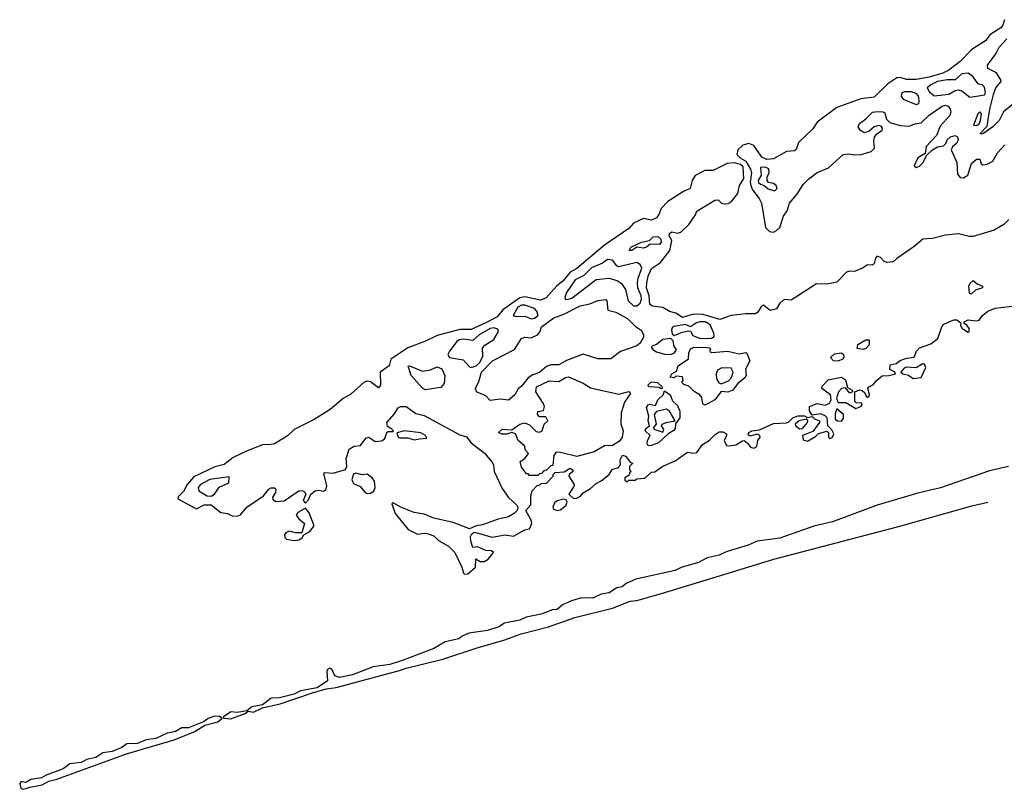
# Model space of a CAD drawing. Extents: x 2923744 to 3052146, y 543855 to 918667.
# Tile 2 of 50: x 3005496 to 3011557, y 554568 to 559305. Entities that reach past the tile are written whole.
import ezdxf

# ---------------------------------------------------------------- set-up
doc = ezdxf.new("R2010")
doc.units = 0

msp = doc.modelspace()

# ---------------------------------------------------------------- linework, layer by layer
at = {"layer": '0CON10XD'}
for points in [[(3011558.1, 559305), (3011548, 559272), (3011535.8, 559255), (3011468, 559212), (3011440.3, 559175), (3011368.8, 559128.8), (3011351.8, 559118.2), (3011285, 559047.7), (3011215.1, 558994.8), (3011177.9, 558975), (3011095, 558951.4), (3011015, 558936.9), (3010955, 558937.6), (3010915, 558950), (3010895, 558947.6), (3010839.1, 558910.9), (3010755, 558828.1), (3010672.5, 558817.5), (3010525, 558764.7), (3010404.7, 558675), (3010377.1, 558632.9), (3010290.3, 558549.7), (3010275, 558506.7), (3010265, 558497.7), (3010215, 558492.7), (3010135, 558448.6), (3010095, 558443.8), (3010065, 558458.4), (3010015, 558530.3), (3009985, 558542.5), (3009947.9, 558532.1), (3009915.9, 558505), (3009909.6, 558475), (3009932.1, 558452.1), (3009965.6, 558435), (3009993.6, 558385), (3009999.7, 558365), (3009992.4, 558305), (3009995.7, 558285), (3010006.9, 558256.9), (3010047.2, 558205), (3010062.6, 558175), (3010086.7, 558026.7), (3010112.2, 558002.3), (3010135, 557998), (3010155, 558007.5), (3010175, 558026.9), (3010197.5, 558095), (3010220.8, 558129.2), (3010235.2, 558175), (3010280, 558230), (3010318.7, 558291.3), (3010353.8, 558325), (3010405, 558363.8), (3010475, 558393.5), (3010564.2, 558475.8), (3010595, 558479.6), (3010635, 558472.7), (3010674.8, 558475.2), (3010736.7, 558493.3), (3010758.3, 558515), (3010753.8, 558555), (3010758.1, 558582), (3010769.6, 558600.4), (3010805.3, 558624.7), (3010806.8, 558636.8), (3010799.5, 558649.5), (3010785, 558653.3), (3010755, 558645.5), (3010723.7, 558616.3), (3010695, 558607.8), (3010669.4, 558625), (3010658.1, 558645), (3010665, 558665.5), (3010705.3, 558694.7), (3010744.4, 558735), (3010775, 558740.9), (3010808.2, 558738.2), (3010820.9, 558730.9), (3010832.3, 558692.3), (3010852.8, 558672.7), (3010915, 558654.2), (3010971.2, 558648.8), (3011005, 558663.3), (3011045, 558670.5), (3011095, 558716.9), (3011175, 558772.9), (3011195, 558778), (3011211.8, 558771.8), (3011223.8, 558755), (3011226.5, 558735), (3011220.3, 558715), (3011160.8, 558649.2), (3011138.3, 558591.7), (3011074.8, 558525.2), (3011068.5, 558481.5), (3011023.8, 558455), (3011000.8, 558405), (3011015, 558395.7), (3011035, 558402.9), (3011056.1, 558423.9), (3011079.7, 558470.4), (3011115.6, 558505), (3011145, 558522.1), (3011182.2, 558527.8), (3011196.3, 558543.7)], [(3011615, 558789.8), (3011551.2, 558738.8), (3011525.5, 558684.5), (3011485, 558644.7), (3011429.5, 558605), (3011415, 558600.9), (3011407.8, 558605), (3011450.9, 558649.1), (3011466.7, 558755), (3011489.9, 558845), (3011505.1, 558884.9), (3011536.8, 558925), (3011535.6, 558935.5), (3011507.5, 558977.5), (3011454.7, 559005), (3011453.8, 559025), (3011505.2, 559094.8), (3011524.7, 559135), (3011572.3, 559187.7)], [(3011345, 558828.7), (3011385, 558833.7), (3011435, 558841.5), (3011440.5, 558855), (3011435, 558890), (3011422.4, 558902.4), (3011395, 558909.5), (3011363.6, 558955), (3011335, 558976.1), (3011295, 558972.6), (3011254.9, 558935.1), (3011205, 558934.3), (3011145, 558923.9), (3011103.8, 558905), (3011082.7, 558885), (3011094, 558864), (3011125, 558836.7), (3011215, 558846.4), (3011255, 558868.6), (3011275, 558872.4), (3011295, 558866.1), (3011345, 558828.7)], [(3011015, 558784), (3011030.7, 558789.3), (3011032.9, 558797.1), (3011030.7, 558830.7), (3011017.6, 558847.7), (3010985, 558861.8), (3010945, 558861.1), (3010926.1, 558853.9), (3010921.9, 558835), (3010935, 558815.8), (3011015, 558784)], [(3011385, 558653.8), (3011402.7, 558665), (3011410.9, 558685), (3011415.7, 558725.7), (3011405, 558737.5), (3011393, 558725), (3011366.2, 558655), (3011385, 558653.8)], [(3011196.3, 558543.7), (3011205.5, 558565), (3011225, 558584.5), (3011255, 558592.5), (3011267.9, 558585), (3011272.9, 558565), (3011265, 558545.8), (3011236.7, 558523.3), (3011230, 558505), (3011263.6, 558425), (3011268.8, 558355), (3011285, 558334.6), (3011305, 558331.5), (3011332.4, 558347.6), (3011355, 558419.2), (3011385, 558447.1), (3011405, 558446.2), (3011415, 558419.2), (3011425, 558412.5), (3011450.8, 558415), (3011485.5, 558435), (3011515, 558484.5), (3011560.4, 558535)], [(3011584.7, 558075), (3011553.7, 558045), (3011495, 558009.3), (3011365, 557971), (3011340.8, 557970.7), (3011275, 557987), (3011195, 557979), (3011115, 557958.8), (3011055.1, 557954.9), (3011001.5, 557908.5), (3010894.7, 557835), (3010872.5, 557815), (3010835, 557810.2), (3010816.5, 557816.5), (3010795, 557841.4), (3010775, 557850), (3010763.2, 557836.8), (3010756, 557805), (3010745, 557794.6), (3010714.2, 557795.8), (3010683.3, 557775), (3010635, 557754.2), (3010605, 557756.8), (3010585, 557750.7), (3010525, 557690), (3010465, 557677.5), (3010401.2, 557678.8), (3010245, 557579.6), (3010205, 557582.3), (3010192.6, 557577.4), (3010175, 557560.6), (3010154.7, 557525), (3010115, 557514.9), (3010075, 557547.1), (3010060.5, 557539.5), (3010038.8, 557505), (3010025, 557493.8), (3009965, 557494.6), (3009875, 557483.5), (3009805, 557460.6), (3009695, 557492.7), (3009635, 557489.8), (3009575, 557471.6), (3009535, 557497.9), (3009495, 557509.8), (3009453.9, 557533.9), (3009391.3, 557541.3), (3009375, 557552.5), (3009369.8, 557605), (3009355.2, 557655), (3009356.1, 557685), (3009365, 557726.5), (3009385, 557773.2), (3009440.3, 557809.7), (3009498.2, 557885), (3009511.2, 557945), (3009494.2, 557974.2), (3009495, 557988), (3009511.1, 557998.9), (3009545, 557990.5), (3009565, 557996.9), (3009615.5, 558045), (3009655, 558103.3), (3009663.7, 558126.3), (3009775, 558194.6), (3009795, 558195.5), (3009815, 558176.2), (3009831.7, 558171.8), (3009856.4, 558173.6), (3009875, 558183.8), (3009916.9, 558235), (3009926.6, 558285), (3009953, 558327), (3009949, 558399.1), (3009933, 558413), (3009894, 558424), (3009850.9, 558419.1), (3009765, 558377.4), (3009713.8, 558376.2), (3009653.3, 558346.7), (3009634.4, 558315.7), (3009624.1, 558265.9), (3009582.6, 558247.3), (3009486.5, 558185), (3009445, 558143.8), (3009429.8, 558105), (3009415, 558084.8), (3009385, 558072), (3009335, 558080.5), (3009275, 558052), (3009245, 558020.8), (3009095, 557918.2), (3008925.6, 557774.3), (3008885, 557750.6), (3008839.2, 557695), (3008803.1, 557667), (3008736.2, 557593.8), (3008701.3, 557578.7), (3008605, 557598.2), (3008575, 557592.2), (3008470.4, 557519.6), (3008435, 557476.5), (3008365, 557439.6), (3008275, 557398.9), (3008205, 557398.2), (3008065, 557360.6), (3007995, 557325.6), (3007884.5, 557285.5), (3007781.1, 557215), (3007770, 557175), (3007714.6, 557135.4), (3007716.2, 557055), (3007705, 557038.8), (3007655.2, 557075.2), (3007635, 557079.5), (3007616.1, 557073.9), (3007535, 556999.4), (3007486.5, 556973.6), (3007406.8, 556905), (3007309.5, 556845), (3007185, 556782.5), (3007145, 556743.8), (3007065, 556693.4), (3007041.3, 556691.3), (3006991.4, 556688.6), (3006891.5, 556648.5), (3006810.1, 556609.9), (3006755, 556567.2), (3006697.5, 556552.5), (3006567.8, 556492.2), (3006526.6, 556443.4), (3006505, 556401.8), (3006471.5, 556368.5), (3006470, 556355), (3006585, 556293.5), (3006632, 556318), (3006675, 556318.9), (3006735, 556272.2), (3006775, 556265.4), (3006805, 556250.4), (3006835, 556249.1), (3006855, 556257.7), (3006895.3, 556305), (3006996.3, 556373.8), (3007030, 556415), (3007045, 556423.8), (3007064.5, 556424.5), (3007072.2, 556415), (3007070, 556395), (3007051.4, 556365), (3007055, 556352), (3007075, 556340), (3007125, 556342.7), (3007215, 556404.1), (3007235, 556407.2), (3007249.5, 556399.5), (3007256.9, 556385), (3007241.4, 556345), (3007255, 556328.8), (3007275, 556350), (3007289.2, 556385), (3007315, 556404.2), (3007335, 556410), (3007365, 556402.7), (3007380.8, 556409.2), (3007387.1, 556435), (3007367.5, 556512.5), (3007375, 556517.1), (3007425, 556514.2), (3007502.7, 556537.3), (3007509.6, 556555), (3007504.8, 556605), (3007525, 556662.2), (3007555, 556680.6), (3007595, 556684), (3007628.2, 556731.8), (3007645, 556735.5), (3007685, 556707.8), (3007725, 556712.9), (3007743.2, 556726.8), (3007756.1, 556763.9), (3007765, 556770), (3007795, 556770), (3007797.5, 556775), (3007786.7, 556785), (3007760.6, 556800.6), (3007755.5, 556825), (3007802.1, 556877.9), (3007825, 556915.4), (3007840, 556925), (3007875, 556923.3), (3007935, 556880.4), (3007985, 556869.6), (3008205, 556750.3), (3008247.2, 556737.3), (3008260.8, 556719.2), (3008275, 556701.2), (3008357.5, 556637.5), (3008403.1, 556583.2), (3008411.9, 556565), (3008415.8, 556525), (3008465, 556420), (3008505, 556363.8), (3008557.5, 556315), (3008562.5, 556305), (3008557.5, 556285), (3008540.4, 556265), (3008505, 556244.8), (3008435, 556228.7), (3008345, 556196.4), (3008305, 556190), (3008265, 556172.2), (3008165, 556210.9), (3008045, 556237.1), (3007985, 556260.7), (3007925, 556272), (3007842.5, 556305), (3007795, 556331.4), (3007787.5, 556325), (3007807.6, 556265), (3007887.7, 556167.7), (3007945, 556138), (3007986.3, 556143.7), (3008005, 556142.9), (3008045, 556127.7), (3008075, 556100.4), (3008135, 556065.5), (3008175.6, 556025), (3008218.2, 555935), (3008227.4, 555897.4), (3008235, 555891.5), (3008255, 555894)], [(3010145, 558252.5), (3010158.1, 558265), (3010151.6, 558285), (3010135, 558296.2), (3010105, 558303.2), (3010097.3, 558315), (3010096.7, 558335), (3010109.1, 558365), (3010107.2, 558387.2), (3010085, 558397.8), (3010056.7, 558395), (3010060.3, 558345), (3010042.5, 558317.5), (3010043.2, 558303.2), (3010055, 558292), (3010079.5, 558285), (3010103, 558263), (3010145, 558252.5)], [(3009265, 557884), (3009248, 557885), (3009257.5, 557905), (3009324.2, 557935), (3009373.7, 557946.3), (3009395, 557967.9), (3009425, 557970), (3009442.9, 557955), (3009444.3, 557935), (3009435, 557921.9), (3009376.7, 557923.3), (3009354.5, 557905.5), (3009335, 557899.4), (3009294.1, 557905.9), (3009265, 557884)], [(3009275, 557542.9), (3009295, 557543.4), (3009315, 557559.4), (3009323.7, 557585), (3009322.2, 557605), (3009302, 557655), (3009299.4, 557685), (3009302.9, 557715), (3009324.7, 557775), (3009315, 557798.2), (3009295, 557811.1), (3009185, 557784.1), (3009170.9, 557790.9), (3009145, 557824.7), (3009115, 557828.9), (3009083.1, 557806.9), (3009015, 557776.7), (3008969.4, 557730.7), (3008915, 557704), (3008862.8, 557625), (3008851.1, 557595), (3008854.2, 557585), (3008863.3, 557583.2), (3008895, 557591.8), (3009044.4, 557705), (3009125, 557714.2), (3009178, 557698), (3009201.3, 557681.3), (3009224.1, 557644.1), (3009241.1, 557575), (3009275, 557542.9)], [(3011355, 557616.7), (3011345, 557617.5), (3011342, 557625), (3011339.2, 557665), (3011345.7, 557684.3), (3011365, 557700), (3011388.9, 557678.9), (3011423.3, 557665), (3011423.3, 557655), (3011379.5, 557640.5), (3011355, 557616.7)], [(3008255, 555894), (3008301.8, 555935), (3008303.9, 555986.1), (3008330, 555970), (3008355, 555970.4), (3008378.9, 555985), (3008412.5, 556025), (3008400, 556035), (3008365, 556036.9), (3008315, 556060), (3008285, 556056.7), (3008272.2, 556095), (3008271.5, 556125), (3008278.9, 556141.1), (3008295, 556150.5), (3008405, 556119.4), (3008485, 556133.4), (3008535, 556125.6), (3008605, 556164.3), (3008635, 556171.2), (3008648, 556205), (3008644.3, 556224.3), (3008612.5, 556285), (3008641.7, 556318.3), (3008642.5, 556375), (3008650, 556405), (3008681.7, 556438.3), (3008695, 556440), (3008705, 556450), (3008738.3, 556451.7), (3008780, 556495), (3008780, 556505), (3008791.7, 556518.3), (3008847, 556523), (3008885, 556545.5), (3008901.4, 556535), (3008900.8, 556525), (3008878.8, 556505), (3008876, 556495), (3008909.2, 556445), (3008910, 556435), (3008876.7, 556385), (3008905, 556358.8), (3008925, 556360), (3008947.3, 556372.7), (3008965, 556393.3), (3009010.6, 556419.4), (3009045, 556451.2), (3009075, 556466.2), (3009124, 556506), (3009143.8, 556536.2), (3009182, 556548), (3009193.8, 556565), (3009191.4, 556595), (3009205.9, 556624.1), (3009225, 556619.2), (3009255, 556580), (3009270, 556575), (3009250, 556555), (3009250, 556535), (3009260, 556525), (3009250, 556515), (3009248.3, 556501.7), (3009220, 556485), (3009221.7, 556471.7), (3009235, 556460), (3009245, 556470), (3009285, 556470), (3009295, 556480), (3009345, 556482.5), (3009385, 556520), (3009405, 556522.5), (3009455, 556557.5), (3009530.7, 556589.3), (3009606.7, 556643.3), (3009645, 556636.2), (3009665, 556641.2), (3009698.8, 556691.2), (3009742.3, 556717.7), (3009777.6, 556752.4), (3009802.6, 556767.4), (3009825, 556768.1), (3009845.8, 556755), (3009847.1, 556745), (3009832.5, 556715), (3009847.5, 556685), (3009865, 556681.4), (3009905, 556687.8), (3009945, 556713.8), (3009955, 556714), (3009975, 556699.2), (3009993.7, 556673.6), (3010015, 556667.1), (3010032.8, 556677.2), (3010039.2, 556715), (3010053.3, 556735), (3010052.5, 556745), (3010035, 556753.3), (3009990.7, 556740.7), (3009980, 556755), (3009983.3, 556765), (3010002.5, 556775), (3010049.6, 556780.4), (3010135, 556820), (3010215, 556824.5), (3010230.5, 556829.5), (3010254.3, 556855), (3010285, 556867.3), (3010327.2, 556867.2), (3010345, 556856.7), (3010375, 556862.5), (3010387.7, 556847.7), (3010420, 556835), (3010418.8, 556825), (3010378.7, 556771.3), (3010313.8, 556746.2), (3010319.5, 556719.5), (3010345, 556711.4), (3010395, 556740), (3010413, 556757), (3010465, 556773.3), (3010473.8, 556763.8), (3010474, 556735), (3010485, 556727.5), (3010499.4, 556735), (3010506.5, 556756.5), (3010495, 556780), (3010470, 556805), (3010465.7, 556855), (3010455, 556866.9), (3010425, 556878.9), (3010375, 556870), (3010356.7, 556896.7), (3010357.1, 556925), (3010405, 556942.5), (3010455, 556932.7), (3010480, 556945), (3010490.8, 556965), (3010487.1, 556995), (3010434.3, 557035), (3010435, 557050), (3010472.5, 557087.5), (3010555, 557105.3), (3010578.5, 557088.6), (3010591.7, 557041.7), (3010620, 557025), (3010622.5, 557015), (3010605, 557006.7), (3010578.3, 557038.3), (3010555, 557035.5), (3010536.4, 557015), (3010522.9, 556972.9), (3010535, 556948.8), (3010580.7, 556949.3), (3010642.3, 556912.3), (3010673.3, 556925), (3010682.5, 556935), (3010680, 556945), (3010645.8, 556945.8), (3010636, 556955), (3010637.5, 557015), (3010665, 557026.2), (3010682, 557022), (3010697.5, 557007.5), (3010707, 556987), (3010715, 556982.5), (3010725, 556987.5), (3010727.7, 556997.7), (3010716, 557035), (3010722, 557045), (3010750.9, 557059.1), (3010767.8, 557082.2), (3010805, 557112.5), (3010845, 557114.2), (3010887.5, 557125), (3010882.5, 557135), (3010851.4, 557151.4), (3010855, 557180), (3010890.2, 557189.8), (3010915, 557207.5), (3010955, 557221.9), (3011002.5, 557227.5), (3011016.1, 557263.9), (3011035, 557285.8), (3011105, 557310.8), (3011147.1, 557342.9), (3011171.3, 557415), (3011185, 557430), (3011245, 557457.5), (3011265, 557458.1), (3011288.3, 557438.3), (3011286.7, 557423.3), (3011297.5, 557405), (3011335, 557380.8), (3011341.2, 557385), (3011339.4, 557405), (3011325.6, 557425.6), (3011310, 557435), (3011308.8, 557445), (3011335, 557457.1), (3011385, 557450.9), (3011402, 557455), (3011422.9, 557485), (3011455, 557510.9), (3011500.2, 557530.2), (3011637.5, 557545)], [(3008391.9, 556961.9), (3008365, 556990), (3008308.5, 557015), (3008302.5, 557035), (3008322.2, 557077.7), (3008338.8, 557135), (3008406.2, 557205), (3008542.7, 557275), (3008585, 557342.9), (3008605, 557350), (3008645, 557347.3), (3008684.2, 557365.8), (3008697.5, 557382.5), (3008708.4, 557415), (3008785, 557470.2), (3008845, 557492.1), (3008946.1, 557543.9), (3009005, 557556.8), (3009055, 557576.4), (3009105, 557583.8), (3009110.8, 557575), (3009116.9, 557516.9), (3009165, 557505.4), (3009236.6, 557465), (3009285, 557418.8), (3009321.5, 557395), (3009336.7, 557366.7), (3009335, 557350.8), (3009315, 557314.6), (3009295, 557296.7), (3009195, 557263.2), (3009135, 557218.4), (3009055, 557217.7), (3008965, 557247.1), (3008862.6, 557207.4), (3008815, 557180.7), (3008765, 557180.9), (3008738.9, 557171.1), (3008695, 557132.7), (3008655, 557119.6), (3008625, 557099.7), (3008588, 557052), (3008565, 557033.1), (3008544.2, 556995.8), (3008505, 556962.2), (3008455, 556968.9), (3008391.9, 556961.9)], [(3008645, 557464.8), (3008665, 557468.8), (3008685, 557482.9), (3008684.2, 557505), (3008665, 557527), (3008605, 557548.9), (3008585, 557548.4), (3008563.1, 557535), (3008534.3, 557485), (3008555, 557478.4), (3008605, 557480.7), (3008645, 557464.8)], [(3009685, 557342.3), (3009755, 557344.9), (3009770.6, 557355), (3009769.3, 557375), (3009746.6, 557426.6), (3009715.1, 557445.1), (3009685, 557445.8), (3009661.1, 557438.9), (3009625, 557415.3), (3009595, 557427.9), (3009523.4, 557416.6), (3009511.8, 557408.2), (3009507.2, 557395), (3009511.7, 557371.7), (3009525, 557361.2), (3009575, 557382.3), (3009615, 557390), (3009625, 557387.5), (3009640.5, 557360.5), (3009685, 557342.3)], [(3008275, 557164.7), (3008305, 557175.5), (3008329.2, 557195), (3008346.4, 557235), (3008344.6, 557285), (3008358.7, 557301.3), (3008413.7, 557336.3), (3008443.2, 557385), (3008440.3, 557400.2), (3008415, 557408.6), (3008392.2, 557405), (3008325.2, 557365), (3008285, 557330), (3008225, 557339.5), (3008202.1, 557335), (3008186.2, 557323.8), (3008141.1, 557265), (3008132, 557245), (3008142, 557225), (3008225, 557212), (3008265, 557168.2), (3008275, 557164.7)], [(3009505, 557244.6), (3009526.9, 557255), (3009538.9, 557275), (3009525, 557293.5), (3009517.5, 557327.5), (3009505, 557342.1), (3009455, 557335.7), (3009415, 557305.7), (3009387.5, 557295), (3009384.7, 557285), (3009392.5, 557275), (3009415, 557261.2), (3009466.1, 557246.1), (3009505, 557244.6)], [(3010685, 557274.6), (3010651.4, 557281.4), (3010656, 557305), (3010705, 557334.5), (3010723.8, 557333.8), (3010725, 557304.6), (3010705, 557282), (3010685, 557274.6)], [(3009715, 556932), (3009701.4, 556941.4), (3009695, 556980), (3009685, 556993.3), (3009646.7, 557016.7), (3009615, 557050), (3009585, 557060), (3009571.7, 557071.7), (3009580, 557085), (3009575, 557107.5), (3009535, 557110), (3009525, 557100), (3009500, 557105), (3009510, 557125), (3009538.8, 557141.2), (3009548.8, 557175), (3009612.3, 557217.7), (3009614.6, 557255), (3009625, 557278.9), (3009645, 557289.1), (3009727.8, 557287.8), (3009742.5, 557285), (3009747.5, 557275), (3009743, 557263), (3009757, 557257), (3009855.5, 557264.5), (3009925, 557247.7), (3009965, 557256.5), (3009972.2, 557252.2), (3009990, 557205), (3009964.3, 557155), (3009968.1, 557115), (3009959.3, 557100.7), (3009915, 557063.3), (3009885, 557024.5), (3009855, 557012.7), (3009813.8, 557016.2), (3009775, 556965.8), (3009715, 556932)], [(3010535, 557203.3), (3010505, 557204.6), (3010486.9, 557225), (3010512.1, 557247.9), (3010555, 557253.5), (3010567.8, 557245), (3010568.4, 557225), (3010561.5, 557215), (3010535, 557203.3)], [(3007995, 557026.1), (3007975, 557037.7), (3007906.5, 557115), (3007888.3, 557171.7), (3007895, 557173.8), (3007975, 557142.1), (3008025, 557150.7), (3008065, 557168.5), (3008095, 557156.7), (3008112.5, 557115), (3008108.5, 557065), (3008088, 557042), (3008045, 557034.7), (3007995, 557026.1)], [(3010995, 557096.7), (3011045, 557103.3), (3011074.2, 557165), (3011065, 557185.6), (3011053.7, 557186.3), (3011015, 557162), (3010952.8, 557167.2), (3010939.5, 557160.5), (3010920, 557135), (3010932.5, 557125), (3010967.7, 557117.7), (3010995, 557096.7)], [(3009815, 557063.3), (3009858.3, 557081.7), (3009877.8, 557102.1), (3009887.2, 557135), (3009875, 557159.7), (3009817.3, 557162.7), (3009791.9, 557148.1), (3009783.5, 557123.5), (3009785.4, 557095.4), (3009800, 557070), (3009815, 557063.3)], [(3008685, 556500), (3008635, 556500), (3008625, 556510), (3008615, 556510), (3008585, 556550), (3008577.5, 556585), (3008605.9, 556604.1), (3008627.5, 556635), (3008608.3, 556658.3), (3008605, 556680), (3008563.9, 556713.9), (3008548.8, 556755), (3008525, 556763.3), (3008495, 556753.8), (3008463, 556753), (3008444.3, 556765), (3008465, 556785.4), (3008525, 556780), (3008575, 556815.5), (3008605, 556823.1), (3008635, 556810.6), (3008675, 556770.6), (3008695, 556766.5), (3008711.4, 556775), (3008724.6, 556815.4), (3008746.2, 556835), (3008735, 556860), (3008695, 556860.8), (3008682.5, 556875), (3008686.2, 556893.8), (3008719.5, 556900.5), (3008725.6, 556924.4), (3008718.6, 556945), (3008674.2, 557015), (3008677.1, 557045), (3008755, 557083.1), (3008815, 557078.2), (3008855, 557102.7), (3008875, 557107.7), (3008965, 557066.9), (3009009.3, 557039.3), (3009185, 556999.2), (3009245, 557017.5), (3009256.4, 557003.6), (3009219.2, 556950.8), (3009197.9, 556885), (3009196.6, 556816.6), (3009210, 556775), (3009203.7, 556735), (3009188.9, 556711.1), (3009145, 556683.4), (3009095, 556682.3), (3009032.5, 556645), (3008925, 556615.5), (3008825, 556641.5), (3008797.5, 556642.5), (3008783.8, 556625), (3008778.3, 556561.7), (3008765, 556560), (3008738.3, 556531.7), (3008721.7, 556528.3), (3008708.3, 556511.7), (3008695, 556510), (3008685, 556500)], [(3009445, 557032.5), (3009431.7, 557041.7), (3009370, 557045), (3009362.5, 557055), (3009385, 557076.2), (3009421.7, 557071.7), (3009448.3, 557048.3), (3009450, 557035), (3009445, 557032.5)], [(3009365, 556682.5), (3009357.5, 556695), (3009360, 556715), (3009376, 556745), (3009346, 556775), (3009350.3, 556789.6), (3009373.3, 556805), (3009363.8, 556835), (3009368.6, 556865), (3009355, 556917.5), (3009365, 556934.2), (3009375, 556938.1), (3009408.9, 556931.1), (3009424.4, 556965), (3009456.7, 556995), (3009465, 557020), (3009500, 556995), (3009515, 556960), (3009545, 556930), (3009560, 556895), (3009560, 556855), (3009533.3, 556816.7), (3009531.2, 556788.8), (3009523.2, 556776.8), (3009487.5, 556755), (3009428.8, 556701.2), (3009385, 556683.3), (3009365, 556682.5)], [(3009455, 556766.7), (3009461.2, 556785), (3009446.2, 556805), (3009451.2, 556815), (3009475, 556825.4), (3009530, 556835), (3009495.9, 556895.9), (3009477.7, 556907.7), (3009415.8, 556894.2), (3009402, 556875), (3009413.3, 556815), (3009396.7, 556795), (3009400, 556785), (3009455, 556766.7)], [(3010555, 556833.3), (3010567, 556853), (3010566.2, 556875), (3010525, 556910), (3010515, 556880), (3010516.2, 556846.2), (3010530, 556835), (3010555, 556833.3)], [(3010295, 556787.5), (3010315, 556788.6), (3010345.7, 556825), (3010347.7, 556837.7), (3010337, 556847), (3010293.1, 556836.9), (3010270, 556815), (3010273.3, 556805), (3010295, 556787.5)], [(3007925, 556718.5), (3007955, 556724.5), (3008001.7, 556728.3), (3007995, 556745.8), (3007965, 556762.2), (3007865, 556773.6), (3007817.5, 556762.5), (3007825.8, 556735.8), (3007835, 556731.4), (3007885, 556731.1), (3007925, 556718.5)], [(3007635, 556387.7), (3007655, 556391.1), (3007676.6, 556403.4), (3007684.2, 556425), (3007679.7, 556465), (3007665.3, 556485), (3007635, 556508), (3007605, 556503.8), (3007565.9, 556514.1), (3007551.7, 556508.3), (3007540.6, 556475), (3007551, 556451), (3007591.7, 556431.7), (3007625, 556392.2), (3007635, 556387.7)], [(3011582, 556555), (3011465, 556527.8), (3011163.8, 556423.8), (3011025, 556390.9), (3010773.1, 556316.8), (3010500, 556215), (3010385, 556188.2), (3010175, 556114.6), (3010035, 556094.6), (3009980.8, 556070.8), (3009845, 556030.6), (3009801.3, 556008.7), (3009728.2, 555991.8), (3009675, 555964.6), (3009567.5, 555932.5), (3009531.2, 555915), (3009287.8, 555862.2), (3009230, 555835)], [(3006675, 556372.3), (3006695.5, 556384.5), (3006725, 556428.3), (3006783.8, 556455), (3006785, 556491.9), (3006665.9, 556474.1), (3006610, 556445), (3006595.4, 556425), (3006600, 556405), (3006650.4, 556375), (3006675, 556372.3)], [(3009230, 555835), (3009205, 555814.4), (3009172, 555808), (3009125, 555777.5), (3009075, 555768.5), (3009025, 555745.5), (3008955, 555746.7), (3008892, 555728), (3008837.5, 555702.5), (3008805, 555675.7), (3008775, 555672.5), (3008705, 555646.9), (3008612.8, 555627.2), (3008575, 555608.9), (3008479.6, 555590.4), (3008445, 555568.5), (3008375, 555545.5), (3008261.2, 555528.8), (3008218.8, 555511.2), (3008200, 555495), (3008115, 555476.7), (3008045, 555434.7), (3007857, 555363), (3007775, 555336.8), (3007671.4, 555321.4), (3007545, 555273), (3007465, 555255.5), (3007435.5, 555265.5), (3007418.1, 555308.1), (3007405, 555314), (3007390, 555305), (3007387.5, 555295), (3007390, 555235), (3007326.9, 555193.2), (3007225, 555174.7), (3007185, 555154.5), (3007095, 555131.5), (3007045, 555128.9), (3006991.8, 555088.2), (3006926.2, 555075), (3006895, 555050), (3006835, 555041.4), (3006795, 555044.5), (3006750, 555015), (3006750, 555005), (3006795, 555002.7), (3006883.3, 555035), (3006901.7, 555048.3), (3006935, 555043.5), (3006990.9, 555069.1), (3007100, 555095), (3007297.8, 555162.3), (3007383.7, 555186.3), (3007445, 555195.2), (3007835, 555298.9), (3007875.5, 555314.5), (3008100.3, 555369.7), (3008311.9, 555438), (3008482.2, 555487.7), (3008583.1, 555525), (3008751.8, 555568.2), (3008912.5, 555625), (3009145, 555682), (3009254.5, 555725.5), (3009295, 555730.7), (3009446.6, 555773.4), (3009830.8, 555889.2), (3010138.1, 555985), (3010912.7, 556187.3), (3011356.9, 556313.1), (3011455.3, 556335.5)], [(3008805, 556283.8), (3008825, 556288), (3008858.8, 556315), (3008866.7, 556335), (3008859.3, 556349.3), (3008845, 556353.3), (3008805, 556344), (3008788.3, 556331.7), (3008778, 556305), (3008782, 556292), (3008805, 556283.8)], [(3007185, 556099.2), (3007215, 556102.9), (3007234.2, 556115), (3007245.9, 556134.1), (3007282.5, 556155), (3007309.3, 556190.7), (3007278.8, 556268.8), (3007255, 556298), (3007208, 556272), (3007198.9, 556255), (3007213.7, 556233.7), (3007248.5, 556205), (3007233.3, 556146.7), (3007195, 556145.6), (3007155, 556156.5), (3007133.9, 556146.1), (3007127.1, 556135), (3007128.3, 556118.3), (3007137.9, 556107.9), (3007185, 556099.2)], [(3005515, 554568), (3005535, 554572.9), (3005557.9, 554582.1), (3005635, 554594.6), (3005675, 554618.9), (3005725, 554630), (3006154.2, 554785.8), (3006447.5, 554872.5), (3006575, 554924.6), (3006636.6, 554963.4), (3006715, 554982.3), (3006742.5, 555005), (3006726.4, 555016.4), (3006695, 555018.8), (3006655.5, 555004.5), (3006627.5, 554982.5), (3006535, 554947.1), (3006495, 554946.9), (3006455.3, 554924.6), (3006427.8, 554917.8), (3006405, 554913.3), (3006335, 554880), (3006275, 554871.8), (3006220.8, 554850.8), (3006155, 554848.9), (3006125, 554825.5), (3006065, 554800.4), (3006008.2, 554791.8), (3005965.3, 554764.7), (3005909.4, 554750.6), (3005875, 554732.9), (3005804.3, 554725.7), (3005763.8, 554695), (3005658.8, 554655), (3005631.5, 554638.5), (3005565, 554628.6), (3005535, 554610), (3005505, 554615.8), (3005496.4, 554603.6), (3005503.8, 554575), (3005515, 554568)]]:
    msp.add_lwpolyline(points, dxfattribs=at)

doc.saveas('drawing.dxf')
